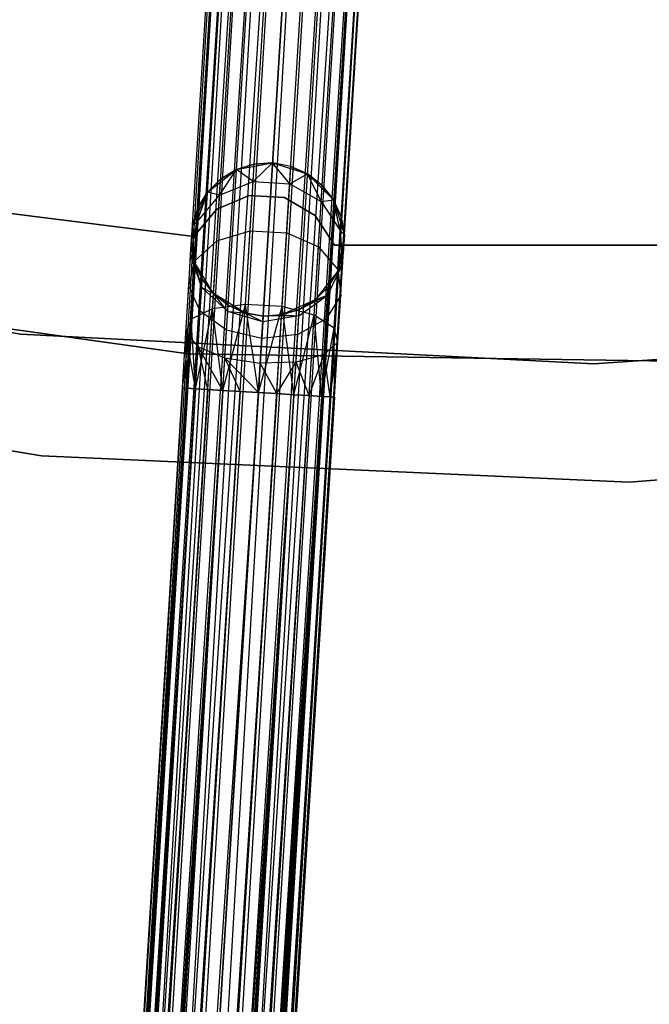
# Model space of a CAD drawing. Extents: x -189 to 189, y -189 to 189.
# Tile 47 of 256: x -7 to 1, y -70 to -58. Entities that reach past the tile are written whole.
import ezdxf

# ---------------------------------------------------------------- set-up
doc = ezdxf.new("R2010")
doc.units = 0
doc.header["$LTSCALE"] = 25.4
doc.layers.get('0').update_dxf_attribs({"linetype": 'CONTINUOUS'})

# ---------------------------------------------------------------- blocks, each defined once
blk = doc.blocks.new('NL2500012474_STL')
at = {"color": 0}
for p, q in [((179.97, -168.109, 177.379), (187.68, -43.105, 177.379)), ((179.97, -168.109, 177.379), (187.68, -43.105, 177.621)), ((179.97, -168.109, 177.379), (187.68, -43.105, 177.379)), ((179.97, -168.109, 177.379), (187.68, -43.105, 177.621)), ((179.97, -168.109, 177.379), (187.737, -43.108, 177.855)), ((179.97, -168.109, 177.379), (187.737, -43.108, 177.855)), ((180.027, -168.112, 177.855), (187.737, -43.108, 177.855)), ((180.027, -168.112, 177.855), (187.737, -43.108, 177.855)), ((180.027, -168.112, 177.855), (187.849, -43.115, 178.068)), ((180.027, -168.112, 177.855), (187.849, -43.115, 178.068)), ((180.027, -168.112, 177.855), (188.009, -43.125, 178.249)), ((180.027, -168.112, 177.855), (188.009, -43.125, 178.249)), ((180.139, -168.119, 176.932), (187.68, -43.105, 177.379)), ((180.139, -168.119, 176.932), (187.68, -43.105, 177.379)), ((180.139, -168.119, 176.932), (187.737, -43.108, 177.145)), ((180.139, -168.119, 176.932), (187.737, -43.108, 177.145)), ((180.139, -168.119, 176.932), (187.849, -43.115, 176.932)), ((180.139, -168.119, 176.932), (187.849, -43.115, 176.932)), ((180.299, -168.129, 178.249), (188.009, -43.125, 178.249)), ((180.299, -168.129, 178.249), (188.009, -43.125, 178.249)), ((180.299, -168.129, 178.249), (188.207, -43.137, 178.385)), ((180.299, -168.129, 178.249), (188.207, -43.137, 178.385)), ((180.497, -168.141, 176.615), (187.849, -43.115, 176.932)), ((180.497, -168.141, 176.615), (187.849, -43.115, 176.932)), ((180.497, -168.141, 176.615), (188.009, -43.125, 176.751)), ((180.497, -168.141, 176.615), (188.009, -43.125, 176.751)), ((180.497, -168.141, 176.615), (188.207, -43.137, 176.615)), ((180.497, -168.141, 176.615), (188.207, -43.137, 176.615)), ((188.207, -43.137, 176.615), (180.961, -168.17, 176.5)), ((188.207, -43.137, 176.615), (180.961, -168.17, 176.5)), ((180.299, -168.129, 178.249), (188.432, -43.151, 178.471)), ((180.299, -168.129, 178.249), (188.432, -43.151, 178.471)), ((180.722, -168.155, 178.471), (188.432, -43.151, 178.471)), ((180.722, -168.155, 178.471), (188.432, -43.151, 178.471)), ((188.432, -43.151, 176.529), (180.961, -168.17, 176.5)), ((188.432, -43.151, 176.529), (180.961, -168.17, 176.5)), ((180.961, -168.17, 178.5), (188.671, -43.166, 178.5)), ((180.961, -168.17, 178.5), (188.671, -43.166, 178.5)), ((188.671, -43.166, 176.5), (180.961, -168.17, 176.5)), ((188.671, -43.166, 176.5), (180.961, -168.17, 176.5)), ((181.199, -168.185, 178.471), (188.909, -43.181, 178.471)), ((181.199, -168.185, 178.471), (188.909, -43.181, 178.471)), ((181.199, -168.185, 178.471), (189.134, -43.194, 178.385)), ((181.199, -168.185, 178.471), (189.134, -43.194, 178.385)), ((181.199, -168.185, 178.471), (189.332, -43.207, 178.249)), ((181.199, -168.185, 178.471), (189.332, -43.207, 178.249)), ((188.671, -43.166, 176.5), (181.424, -168.199, 176.615)), ((188.671, -43.166, 176.5), (181.424, -168.199, 176.615)), ((188.909, -43.181, 176.529), (181.424, -168.199, 176.615)), ((188.909, -43.181, 176.529), (181.424, -168.199, 176.615)), ((181.424, -168.199, 176.615), (189.134, -43.194, 176.615)), ((181.424, -168.199, 176.615), (189.134, -43.194, 176.615)), ((181.622, -168.211, 178.249), (189.332, -43.207, 178.249)), ((181.622, -168.211, 178.249), (189.332, -43.207, 178.249)), ((181.622, -168.211, 178.249), (189.492, -43.217, 178.068)), ((181.622, -168.211, 178.249), (189.492, -43.217, 178.068)), ((189.134, -43.194, 176.615), (181.782, -168.221, 176.932)), ((189.134, -43.194, 176.615), (181.782, -168.221, 176.932)), ((189.332, -43.207, 176.751), (181.782, -168.221, 176.932)), ((189.332, -43.207, 176.751), (181.782, -168.221, 176.932)), ((189.492, -43.217, 176.932), (181.782, -168.221, 176.932)), ((189.492, -43.217, 176.932), (181.782, -168.221, 176.932)), ((181.894, -168.228, 177.855), (189.492, -43.217, 178.068)), ((181.894, -168.228, 177.855), (189.492, -43.217, 178.068)), ((181.894, -168.228, 177.855), (189.604, -43.223, 177.855)), ((181.894, -168.228, 177.855), (189.604, -43.223, 177.855)), ((181.894, -168.228, 177.855), (189.661, -43.227, 177.621)), ((181.894, -168.228, 177.855), (189.661, -43.227, 177.621)), ((189.492, -43.217, 176.932), (181.951, -168.231, 177.379)), ((189.492, -43.217, 176.932), (181.951, -168.231, 177.379)), ((189.604, -43.223, 177.145), (181.951, -168.231, 177.379)), ((189.604, -43.223, 177.145), (181.951, -168.231, 177.379)), ((181.951, -168.231, 177.379), (189.661, -43.227, 177.621)), ((181.951, -168.231, 177.379), (189.661, -43.227, 177.379)), ((181.951, -168.231, 177.379), (189.661, -43.227, 177.621)), ((181.951, -168.231, 177.379), (189.661, -43.227, 177.379)), ((186.825, -59.716, 20), (187.202, -59.421, 20)), ((186.825, -59.716, 20), (187.202, -59.421, 20)), ((186.983, -59.754, 26.552), (187.202, -59.421, 25.5)), ((186.983, -59.754, 26.552), (187.202, -59.421, 25.5)), ((187.202, -59.421, 25.5), (186.996, -59.545, 25.5)), ((186.996, -59.545, 25.5), (187.202, -59.421, 20)), ((186.996, -59.545, 25.5), (187.202, -59.421, 20)), ((187.202, -59.421, 25.5), (186.996, -59.545, 25.5)), ((187.202, -59.421, 20), (187.673, -59.335, 20)), ((187.202, -59.421, 20), (187.673, -59.335, 20)), ((187.433, -59.349, 25.5), (187.202, -59.421, 25.5)), ((187.202, -59.421, 20), (187.433, -59.349, 25.5)), ((187.433, -59.349, 25.5), (187.202, -59.421, 25.5)), ((187.202, -59.421, 20), (187.433, -59.349, 25.5)), ((187.419, -59.575, 26.637), (187.202, -59.421, 25.5)), ((187.419, -59.575, 26.637), (187.202, -59.421, 25.5)), ((187.202, -59.421, 25.5), (187.202, -59.421, 20)), ((187.202, -59.421, 25.5), (187.202, -59.421, 20)), ((187.419, -59.575, 26.637), (187.673, -59.335, 25.5)), ((187.419, -59.575, 26.637), (187.673, -59.335, 25.5)), ((187.419, -59.575, 26.637), (187.433, -59.349, 25.5)), ((187.419, -59.575, 26.637), (187.433, -59.349, 25.5)), ((187.673, -59.335, 25.5), (187.433, -59.349, 25.5)), ((187.433, -59.349, 25.5), (187.673, -59.335, 20)), ((187.673, -59.335, 25.5), (187.433, -59.349, 25.5)), ((187.433, -59.349, 25.5), (187.673, -59.335, 20)), ((187.673, -59.335, 20), (188.13, -59.478, 20)), ((187.896, -59.605, 26.637), (187.673, -59.335, 25.5)), ((187.896, -59.605, 26.637), (187.673, -59.335, 25.5)), ((187.91, -59.379, 25.5), (187.673, -59.335, 25.5)), ((187.673, -59.335, 25.5), (187.673, -59.335, 20)), ((187.673, -59.335, 25.5), (187.673, -59.335, 20)), ((187.91, -59.379, 25.5), (187.673, -59.335, 25.5)), ((187.91, -59.379, 25.5), (187.673, -59.335, 20)), ((187.91, -59.379, 25.5), (187.673, -59.335, 20)), ((187.673, -59.335, 20), (188.13, -59.478, 20)), ((187.896, -59.605, 26.637), (187.91, -59.379, 25.5)), ((187.896, -59.605, 26.637), (187.91, -59.379, 25.5)), ((188.13, -59.478, 25.5), (187.91, -59.379, 25.5)), ((187.91, -59.379, 25.5), (188.13, -59.478, 20)), ((187.91, -59.379, 25.5), (188.13, -59.478, 20)), ((188.13, -59.478, 25.5), (187.91, -59.379, 25.5)), ((186.996, -59.545, 25.5), (186.825, -59.716, 25.5)), ((186.825, -59.716, 20), (186.996, -59.545, 25.5)), ((186.996, -59.545, 25.5), (186.825, -59.716, 25.5)), ((186.825, -59.716, 20), (186.996, -59.545, 25.5)), ((186.983, -59.754, 26.552), (186.996, -59.545, 25.5)), ((186.983, -59.754, 26.552), (186.996, -59.545, 25.5)), ((186.983, -59.754, 26.552), (187.419, -59.575, 26.637)), ((186.983, -59.754, 26.552), (187.419, -59.575, 26.637)), ((187.379, -60.218, 27.601), (187.419, -59.575, 26.637)), ((187.379, -60.218, 27.601), (187.419, -59.575, 26.637)), ((187.419, -59.575, 26.637), (187.896, -59.605, 26.637)), ((187.419, -59.575, 26.637), (187.896, -59.605, 26.637)), ((187.896, -59.605, 26.637), (188.13, -59.478, 25.5)), ((187.896, -59.605, 26.637), (188.13, -59.478, 25.5)), ((188.13, -59.478, 20), (188.468, -59.817, 20)), ((188.307, -59.836, 26.552), (188.13, -59.478, 25.5)), ((188.307, -59.836, 26.552), (188.13, -59.478, 25.5)), ((188.32, -59.627, 25.5), (188.13, -59.478, 25.5)), ((188.13, -59.478, 20), (188.32, -59.627, 25.5)), ((188.13, -59.478, 20), (188.468, -59.817, 20)), ((188.13, -59.478, 25.5), (188.13, -59.478, 20)), ((188.13, -59.478, 25.5), (188.13, -59.478, 20)), ((188.32, -59.627, 25.5), (188.13, -59.478, 25.5)), ((188.13, -59.478, 20), (188.32, -59.627, 25.5)), ((186.648, -60.292, 22), (181.079, -59.599, 22)), ((181.079, -59.599, 20), (186.648, -60.292, 20)), ((181.079, -59.599, 20), (186.648, -60.292, 20)), ((186.648, -60.292, 22), (181.079, -59.599, 22)), ((186.628, -60.152, 20), (186.825, -59.716, 20)), ((186.628, -60.152, 20), (186.825, -59.716, 20)), ((186.689, -60.101, 26.401), (186.825, -59.716, 25.5)), ((186.689, -60.101, 26.401), (186.825, -59.716, 25.5)), ((186.825, -59.716, 25.5), (186.7, -59.922, 25.5)), ((186.7, -59.922, 25.5), (186.825, -59.716, 20)), ((186.7, -59.922, 25.5), (186.825, -59.716, 20)), ((186.825, -59.716, 25.5), (186.7, -59.922, 25.5)), ((186.983, -59.754, 26.552), (186.825, -59.716, 25.5)), ((186.983, -59.754, 26.552), (186.825, -59.716, 25.5)), ((186.825, -59.716, 25.5), (186.825, -59.716, 20)), ((186.825, -59.716, 25.5), (186.825, -59.716, 20)), ((187.857, -60.247, 27.601), (187.896, -59.605, 26.637)), ((187.857, -60.247, 27.601), (187.896, -59.605, 26.637)), ((187.896, -59.605, 26.637), (188.307, -59.836, 26.552)), ((187.896, -59.605, 26.637), (188.307, -59.836, 26.552)), ((188.307, -59.836, 26.552), (188.32, -59.627, 25.5)), ((188.307, -59.836, 26.552), (188.32, -59.627, 25.5)), ((188.468, -59.817, 25.5), (188.32, -59.627, 25.5)), ((188.32, -59.627, 25.5), (188.468, -59.817, 20)), ((188.32, -59.627, 25.5), (188.468, -59.817, 20)), ((188.468, -59.817, 25.5), (188.32, -59.627, 25.5)), ((186.689, -60.101, 26.401), (186.983, -59.754, 26.552)), ((186.689, -60.101, 26.401), (186.983, -59.754, 26.552)), ((187.37, -59.758, 22), (186.945, -59.939, 22)), ((186.945, -59.939, 20), (187.37, -59.758, 20)), ((186.945, -59.939, 20), (187.37, -59.758, 20)), ((187.37, -59.758, 22), (186.945, -59.939, 22)), ((186.946, -60.349, 27.443), (186.983, -59.754, 26.552)), ((186.946, -60.349, 27.443), (186.983, -59.754, 26.552)), ((187.83, -59.787, 22), (187.37, -59.758, 22)), ((187.37, -59.758, 22), (187.37, -59.758, 20)), ((187.37, -59.758, 20), (187.83, -59.787, 20)), ((187.37, -59.758, 22), (187.37, -59.758, 20)), ((187.37, -59.758, 20), (187.83, -59.787, 20)), ((187.83, -59.787, 22), (187.37, -59.758, 22)), ((188.229, -60.019, 22), (187.83, -59.787, 22)), ((187.83, -59.787, 22), (187.83, -59.787, 20)), ((187.83, -59.787, 20), (188.229, -60.019, 20)), ((187.83, -59.787, 22), (187.83, -59.787, 20)), ((187.83, -59.787, 20), (188.229, -60.019, 20)), ((188.229, -60.019, 22), (187.83, -59.787, 22)), ((188.27, -60.43, 27.443), (188.307, -59.836, 26.552)), ((188.27, -60.43, 27.443), (188.307, -59.836, 26.552)), ((188.307, -59.836, 26.552), (188.468, -59.817, 25.5)), ((188.307, -59.836, 26.552), (188.468, -59.817, 25.5)), ((188.307, -59.836, 26.552), (188.556, -60.216, 26.401)), ((188.307, -59.836, 26.552), (188.556, -60.216, 26.401)), ((188.468, -59.817, 20), (188.61, -60.274, 20)), ((188.556, -60.216, 26.401), (188.468, -59.817, 25.5)), ((188.556, -60.216, 26.401), (188.468, -59.817, 25.5)), ((188.567, -60.037, 25.5), (188.468, -59.817, 25.5)), ((188.468, -59.817, 20), (188.567, -60.037, 25.5)), ((188.468, -59.817, 20), (188.61, -60.274, 20)), ((188.468, -59.817, 25.5), (188.468, -59.817, 20)), ((188.468, -59.817, 25.5), (188.468, -59.817, 20)), ((188.567, -60.037, 25.5), (188.468, -59.817, 25.5)), ((188.468, -59.817, 20), (188.567, -60.037, 25.5)), ((186.7, -59.922, 25.5), (186.628, -60.152, 25.5)), ((186.628, -60.152, 20), (186.7, -59.922, 25.5)), ((186.7, -59.922, 25.5), (186.628, -60.152, 25.5)), ((186.628, -60.152, 20), (186.7, -59.922, 25.5)), ((186.945, -59.939, 22), (186.648, -60.292, 22)), ((186.648, -60.292, 20), (186.945, -59.939, 20)), ((186.648, -60.292, 20), (186.945, -59.939, 20)), ((186.945, -59.939, 22), (186.648, -60.292, 22)), ((186.689, -60.101, 26.401), (186.7, -59.922, 25.5)), ((186.689, -60.101, 26.401), (186.7, -59.922, 25.5)), ((186.945, -59.939, 22), (186.945, -59.939, 20)), ((186.945, -59.939, 22), (186.945, -59.939, 20)), ((186.605, -60.535, 26.219), (186.689, -60.101, 26.401)), ((186.605, -60.535, 26.219), (186.689, -60.101, 26.401)), ((186.689, -60.101, 26.401), (186.628, -60.152, 25.5)), ((186.689, -60.101, 26.401), (186.628, -60.152, 25.5)), ((186.658, -60.61, 27.165), (186.689, -60.101, 26.401)), ((186.658, -60.61, 27.165), (186.689, -60.101, 26.401)), ((188.481, -60.406, 22), (188.229, -60.019, 22)), ((188.229, -60.019, 22), (188.229, -60.019, 20)), ((188.229, -60.019, 20), (188.481, -60.406, 20)), ((188.229, -60.019, 22), (188.229, -60.019, 20)), ((188.229, -60.019, 20), (188.481, -60.406, 20)), ((188.481, -60.406, 22), (188.229, -60.019, 22)), ((188.556, -60.216, 26.401), (188.567, -60.037, 25.5)), ((188.556, -60.216, 26.401), (188.567, -60.037, 25.5)), ((188.61, -60.274, 25.5), (188.567, -60.037, 25.5)), ((188.567, -60.037, 25.5), (188.61, -60.274, 20)), ((188.567, -60.037, 25.5), (188.61, -60.274, 20)), ((188.61, -60.274, 25.5), (188.567, -60.037, 25.5)), ((186.605, -60.535, 26.219), (186.628, -60.152, 25.5)), ((186.605, -60.535, 26.219), (186.628, -60.152, 25.5)), ((186.613, -60.392, 25.5), (186.628, -60.152, 20)), ((186.613, -60.392, 25.5), (186.628, -60.152, 20)), ((186.657, -60.63, 20), (186.628, -60.152, 20)), ((186.628, -60.152, 25.5), (186.628, -60.152, 20)), ((186.657, -60.63, 20), (186.628, -60.152, 20)), ((186.628, -60.152, 25.5), (186.628, -60.152, 20)), ((186.946, -60.349, 27.443), (187.379, -60.218, 27.601)), ((186.946, -60.349, 27.443), (187.379, -60.218, 27.601)), ((187.32, -61.18, 28.245), (187.379, -60.218, 27.601)), ((187.32, -61.18, 28.245), (187.379, -60.218, 27.601)), ((187.379, -60.218, 27.601), (187.857, -60.247, 27.601)), ((187.379, -60.218, 27.601), (187.857, -60.247, 27.601)), ((188.524, -60.725, 27.165), (188.556, -60.216, 26.401)), ((188.524, -60.725, 27.165), (188.556, -60.216, 26.401)), ((188.556, -60.216, 26.401), (188.61, -60.274, 25.5)), ((188.556, -60.216, 26.401), (188.61, -60.274, 25.5)), ((188.556, -60.216, 26.401), (188.586, -60.657, 26.219)), ((188.556, -60.216, 26.401), (188.586, -60.657, 26.219)), ((184.39, -61.568, 20), (177.02, -60.284, 20)), ((177.02, -60.284, 19), (184.39, -61.568, 19)), ((184.39, -61.568, 20), (177.02, -60.284, 20)), ((177.02, -60.284, 19), (184.39, -61.568, 19)), ((186.648, -60.292, 22), (186.648, -60.292, 20)), ((186.648, -60.292, 22), (186.648, -60.292, 20)), ((186.658, -60.61, 27.165), (186.946, -60.349, 27.443)), ((186.658, -60.61, 27.165), (186.946, -60.349, 27.443)), ((186.891, -61.239, 28.039), (186.946, -60.349, 27.443)), ((186.891, -61.239, 28.039), (186.946, -60.349, 27.443)), ((187.797, -61.209, 28.245), (187.857, -60.247, 27.601)), ((187.797, -61.209, 28.245), (187.857, -60.247, 27.601)), ((187.857, -60.247, 27.601), (188.27, -60.43, 27.443)), ((187.857, -60.247, 27.601), (188.27, -60.43, 27.443)), ((188.61, -60.274, 20), (188.523, -60.745, 20)), ((188.61, -60.274, 20), (188.523, -60.745, 20)), ((188.586, -60.657, 26.219), (188.61, -60.274, 25.5)), ((188.586, -60.657, 26.219), (188.61, -60.274, 25.5)), ((188.61, -60.274, 20), (188.595, -60.515, 25.5)), ((188.61, -60.274, 20), (188.595, -60.515, 25.5)), ((188.61, -60.274, 25.5), (188.61, -60.274, 20)), ((188.61, -60.274, 25.5), (188.61, -60.274, 20)), ((186.605, -60.535, 26.219), (186.613, -60.392, 25.5)), ((186.605, -60.535, 26.219), (186.613, -60.392, 25.5)), ((186.613, -60.392, 25.5), (186.657, -60.63, 25.5)), ((186.657, -60.63, 20), (186.613, -60.392, 25.5)), ((186.613, -60.392, 25.5), (186.657, -60.63, 25.5)), ((186.657, -60.63, 20), (186.613, -60.392, 25.5)), ((188.215, -61.32, 28.039), (188.27, -60.43, 27.443)), ((188.215, -61.32, 28.039), (188.27, -60.43, 27.443)), ((188.27, -60.43, 27.443), (188.524, -60.725, 27.165)), ((188.27, -60.43, 27.443), (188.524, -60.725, 27.165)), ((194.091, -60.409, 22), (188.481, -60.406, 22)), ((188.481, -60.406, 22), (188.481, -60.406, 20)), ((188.481, -60.406, 20), (194.091, -60.409, 20)), ((188.481, -60.406, 22), (188.481, -60.406, 20)), ((188.481, -60.406, 20), (194.091, -60.409, 20)), ((194.091, -60.409, 22), (188.481, -60.406, 22)), ((186.58, -60.942, 26.829), (186.605, -60.535, 26.219)), ((186.58, -60.942, 26.829), (186.605, -60.535, 26.219)), ((186.58, -60.942, 26.829), (186.658, -60.61, 27.165)), ((186.58, -60.942, 26.829), (186.658, -60.61, 27.165)), ((186.749, -60.958, 26.048), (186.605, -60.535, 26.219)), ((186.605, -60.535, 26.219), (186.657, -60.63, 25.5)), ((186.605, -60.535, 26.219), (186.657, -60.63, 25.5)), ((186.749, -60.958, 26.048), (186.605, -60.535, 26.219)), ((186.611, -61.373, 27.675), (186.658, -60.61, 27.165)), ((186.611, -61.373, 27.675), (186.658, -60.61, 27.165)), ((188.523, -60.745, 25.5), (188.595, -60.515, 25.5)), ((188.595, -60.515, 25.5), (188.523, -60.745, 20)), ((188.595, -60.515, 25.5), (188.523, -60.745, 20)), ((188.523, -60.745, 25.5), (188.595, -60.515, 25.5)), ((188.586, -60.657, 26.219), (188.595, -60.515, 25.5)), ((188.586, -60.657, 26.219), (188.595, -60.515, 25.5)), ((186.904, -61.039, 20), (186.657, -60.63, 20)), ((186.749, -60.958, 26.048), (186.657, -60.63, 25.5)), ((186.657, -60.63, 25.5), (186.755, -60.85, 25.5)), ((186.749, -60.958, 26.048), (186.657, -60.63, 25.5)), ((186.755, -60.85, 25.5), (186.657, -60.63, 20)), ((186.904, -61.039, 20), (186.657, -60.63, 20)), ((186.755, -60.85, 25.5), (186.657, -60.63, 20)), ((186.657, -60.63, 25.5), (186.755, -60.85, 25.5)), ((186.657, -60.63, 25.5), (186.657, -60.63, 20)), ((186.657, -60.63, 25.5), (186.657, -60.63, 20)), ((188.586, -60.657, 26.219), (188.391, -61.06, 26.048)), ((188.586, -60.657, 26.219), (188.391, -61.06, 26.048)), ((188.398, -60.951, 25.5), (188.586, -60.657, 26.219)), ((188.398, -60.951, 25.5), (188.586, -60.657, 26.219)), ((188.477, -61.488, 27.675), (188.524, -60.725, 27.165)), ((188.477, -61.488, 27.675), (188.524, -60.725, 27.165)), ((188.523, -60.745, 25.5), (188.586, -60.657, 26.219)), ((188.523, -60.745, 25.5), (188.586, -60.657, 26.219)), ((188.524, -60.725, 27.165), (188.561, -61.064, 26.829)), ((188.524, -60.725, 27.165), (188.561, -61.064, 26.829)), ((188.561, -61.064, 26.829), (188.586, -60.657, 26.219)), ((188.561, -61.064, 26.829), (188.586, -60.657, 26.219)), ((186.572, -61.824, 26.5), (179.011, -60.773, 26.5)), ((179.011, -60.773, 17), (186.572, -61.824, 17)), ((179.011, -60.773, 17), (186.572, -61.824, 17)), ((186.572, -61.824, 26.5), (179.011, -60.773, 26.5)), ((186.749, -60.958, 26.048), (186.755, -60.85, 25.5)), ((186.749, -60.958, 26.048), (186.755, -60.85, 25.5)), ((186.755, -60.85, 25.5), (186.904, -61.039, 25.5)), ((186.904, -61.039, 20), (186.755, -60.85, 25.5)), ((186.755, -60.85, 25.5), (186.904, -61.039, 25.5)), ((186.904, -61.039, 20), (186.755, -60.85, 25.5)), ((188.523, -60.745, 20), (188.228, -61.121, 20)), ((188.523, -60.745, 20), (188.228, -61.121, 20)), ((188.398, -60.951, 25.5), (188.523, -60.745, 25.5)), ((188.523, -60.745, 20), (188.398, -60.951, 25.5)), ((188.398, -60.951, 25.5), (188.523, -60.745, 25.5)), ((188.523, -60.745, 20), (188.398, -60.951, 25.5)), ((188.523, -60.745, 25.5), (188.523, -60.745, 20)), ((188.523, -60.745, 25.5), (188.523, -60.745, 20)), ((186.542, -61.55, 27.236), (186.58, -60.942, 26.829)), ((186.542, -61.55, 27.236), (186.58, -60.942, 26.829)), ((186.73, -61.268, 26.513), (186.58, -60.942, 26.829)), ((186.73, -61.268, 26.513), (186.58, -60.942, 26.829)), ((186.73, -61.268, 26.513), (186.749, -60.958, 26.048)), ((186.73, -61.268, 26.513), (186.749, -60.958, 26.048)), ((187.088, -61.273, 25.927), (186.749, -60.958, 26.048)), ((186.749, -60.958, 26.048), (186.904, -61.039, 25.5)), ((186.749, -60.958, 26.048), (186.904, -61.039, 25.5)), ((187.088, -61.273, 25.927), (186.749, -60.958, 26.048)), ((188.228, -61.121, 25.5), (188.398, -60.951, 25.5)), ((188.398, -60.951, 25.5), (188.228, -61.121, 20)), ((188.398, -60.951, 25.5), (188.228, -61.121, 20)), ((188.228, -61.121, 25.5), (188.398, -60.951, 25.5)), ((188.391, -61.06, 26.048), (188.398, -60.951, 25.5)), ((188.391, -61.06, 26.048), (188.398, -60.951, 25.5)), ((187.313, -61.288, 20), (186.904, -61.039, 20)), ((187.088, -61.273, 25.927), (186.904, -61.039, 25.5)), ((186.904, -61.039, 25.5), (187.093, -61.188, 25.5)), ((187.088, -61.273, 25.927), (186.904, -61.039, 25.5)), ((187.093, -61.188, 25.5), (186.904, -61.039, 20)), ((187.313, -61.288, 20), (186.904, -61.039, 20)), ((187.093, -61.188, 25.5), (186.904, -61.039, 20)), ((186.904, -61.039, 25.5), (187.093, -61.188, 25.5)), ((186.904, -61.039, 25.5), (186.904, -61.039, 20)), ((186.904, -61.039, 25.5), (186.904, -61.039, 20)), ((188.228, -61.121, 20), (187.791, -61.317, 20)), ((188.228, -61.121, 20), (187.791, -61.317, 20)), ((188.016, -61.33, 25.927), (188.391, -61.06, 26.048)), ((188.016, -61.33, 25.927), (188.391, -61.06, 26.048)), ((188.021, -61.246, 25.5), (188.391, -61.06, 26.048)), ((188.021, -61.246, 25.5), (188.391, -61.06, 26.048)), ((188.021, -61.246, 25.5), (188.228, -61.121, 25.5)), ((188.228, -61.121, 20), (188.021, -61.246, 25.5)), ((188.021, -61.246, 25.5), (188.228, -61.121, 25.5)), ((188.228, -61.121, 20), (188.021, -61.246, 25.5)), ((188.228, -61.121, 25.5), (188.391, -61.06, 26.048)), ((188.228, -61.121, 25.5), (188.391, -61.06, 26.048)), ((188.228, -61.121, 25.5), (188.228, -61.121, 20)), ((188.228, -61.121, 25.5), (188.228, -61.121, 20)), ((188.372, -61.369, 26.513), (188.391, -61.06, 26.048)), ((188.372, -61.369, 26.513), (188.391, -61.06, 26.048)), ((188.561, -61.064, 26.829), (188.372, -61.369, 26.513)), ((188.561, -61.064, 26.829), (188.372, -61.369, 26.513)), ((188.524, -61.673, 27.236), (188.561, -61.064, 26.829)), ((188.524, -61.673, 27.236), (188.561, -61.064, 26.829)), ((186.891, -61.239, 28.039), (186.611, -61.373, 27.675)), ((186.891, -61.239, 28.039), (186.611, -61.373, 27.675)), ((186.667, -62.279, 28.068), (186.891, -61.239, 28.039)), ((186.667, -62.279, 28.068), (186.891, -61.239, 28.039)), ((186.827, -62.289, 28.249), (186.891, -61.239, 28.039)), ((186.827, -62.289, 28.249), (186.891, -61.239, 28.039)), ((187.32, -61.18, 28.245), (186.891, -61.239, 28.039)), ((187.32, -61.18, 28.245), (186.891, -61.239, 28.039)), ((187.025, -62.301, 28.385), (186.891, -61.239, 28.039)), ((187.025, -62.301, 28.385), (186.891, -61.239, 28.039)), ((187.025, -62.301, 28.385), (187.32, -61.18, 28.245)), ((187.025, -62.301, 28.385), (187.32, -61.18, 28.245)), ((187.088, -61.273, 25.927), (187.093, -61.188, 25.5)), ((187.088, -61.273, 25.927), (187.093, -61.188, 25.5)), ((187.093, -61.188, 25.5), (187.313, -61.288, 25.5)), ((187.313, -61.288, 20), (187.093, -61.188, 25.5)), ((187.093, -61.188, 25.5), (187.313, -61.288, 25.5)), ((187.313, -61.288, 20), (187.093, -61.188, 25.5)), ((187.25, -62.315, 28.471), (187.32, -61.18, 28.245)), ((187.25, -62.315, 28.471), (187.32, -61.18, 28.245)), ((187.489, -62.329, 28.5), (187.32, -61.18, 28.245)), ((187.489, -62.329, 28.5), (187.32, -61.18, 28.245)), ((187.797, -61.209, 28.245), (187.32, -61.18, 28.245)), ((187.797, -61.209, 28.245), (187.32, -61.18, 28.245)), ((187.489, -62.329, 28.5), (187.797, -61.209, 28.245)), ((187.489, -62.329, 28.5), (187.797, -61.209, 28.245)), ((187.727, -62.344, 28.471), (187.797, -61.209, 28.245)), ((187.727, -62.344, 28.471), (187.797, -61.209, 28.245)), ((187.791, -61.317, 25.5), (188.021, -61.246, 25.5)), ((188.021, -61.246, 25.5), (187.791, -61.317, 20)), ((188.021, -61.246, 25.5), (187.791, -61.317, 20)), ((187.791, -61.317, 25.5), (188.021, -61.246, 25.5)), ((187.952, -62.358, 28.385), (187.797, -61.209, 28.245)), ((187.952, -62.358, 28.385), (187.797, -61.209, 28.245)), ((188.215, -61.32, 28.039), (187.797, -61.209, 28.245)), ((188.215, -61.32, 28.039), (187.797, -61.209, 28.245)), ((188.021, -61.246, 25.5), (188.016, -61.33, 25.927)), ((188.021, -61.246, 25.5), (188.016, -61.33, 25.927)), ((186.498, -62.268, 27.621), (186.611, -61.373, 27.675)), ((186.498, -62.268, 27.621), (186.611, -61.373, 27.675)), ((186.611, -61.373, 27.675), (186.542, -61.55, 27.236)), ((186.611, -61.373, 27.675), (186.542, -61.55, 27.236)), ((186.555, -62.272, 27.855), (186.611, -61.373, 27.675)), ((186.555, -62.272, 27.855), (186.611, -61.373, 27.675)), ((186.667, -62.279, 28.068), (186.611, -61.373, 27.675)), ((186.667, -62.279, 28.068), (186.611, -61.373, 27.675)), ((186.701, -61.732, 26.823), (186.73, -61.268, 26.513)), ((186.701, -61.732, 26.823), (186.73, -61.268, 26.513)), ((187.073, -61.514, 26.288), (186.73, -61.268, 26.513)), ((187.073, -61.514, 26.288), (186.73, -61.268, 26.513)), ((187.073, -61.514, 26.288), (187.088, -61.273, 25.927)), ((187.073, -61.514, 26.288), (187.088, -61.273, 25.927)), ((187.545, -61.407, 25.883), (187.088, -61.273, 25.927)), ((187.088, -61.273, 25.927), (187.313, -61.288, 25.5)), ((187.088, -61.273, 25.927), (187.313, -61.288, 25.5)), ((187.545, -61.407, 25.883), (187.088, -61.273, 25.927)), ((187.55, -61.331, 20), (187.313, -61.288, 20)), ((187.545, -61.407, 25.883), (187.313, -61.288, 25.5)), ((187.313, -61.288, 25.5), (187.55, -61.331, 25.5)), ((187.545, -61.407, 25.883), (187.313, -61.288, 25.5)), ((187.313, -61.288, 25.5), (187.55, -61.331, 25.5)), ((187.313, -61.288, 25.5), (187.313, -61.288, 20)), ((187.55, -61.331, 20), (187.313, -61.288, 20)), ((187.313, -61.288, 25.5), (187.313, -61.288, 20)), ((188.016, -61.33, 25.927), (187.545, -61.407, 25.883)), ((188.016, -61.33, 25.927), (187.545, -61.407, 25.883)), ((187.55, -61.331, 25.5), (187.545, -61.407, 25.883)), ((187.55, -61.331, 25.5), (187.545, -61.407, 25.883)), ((187.791, -61.317, 20), (187.55, -61.331, 20)), ((187.55, -61.331, 25.5), (187.791, -61.317, 25.5)), ((187.55, -61.331, 25.5), (187.791, -61.317, 25.5)), ((187.791, -61.317, 20), (187.55, -61.331, 20)), ((188.016, -61.33, 25.927), (187.55, -61.331, 25.5)), ((188.016, -61.33, 25.927), (187.55, -61.331, 25.5)), ((187.55, -61.331, 25.5), (187.55, -61.331, 20)), ((187.55, -61.331, 25.5), (187.55, -61.331, 20)), ((187.791, -61.317, 25.5), (188.016, -61.33, 25.927)), ((187.791, -61.317, 25.5), (188.016, -61.33, 25.927)), ((187.791, -61.317, 25.5), (187.791, -61.317, 20)), ((187.791, -61.317, 25.5), (187.791, -61.317, 20)), ((187.952, -62.358, 28.385), (188.215, -61.32, 28.039)), ((187.952, -62.358, 28.385), (188.215, -61.32, 28.039)), ((188.001, -61.571, 26.288), (188.016, -61.33, 25.927)), ((188.001, -61.571, 26.288), (188.016, -61.33, 25.927)), ((188.372, -61.369, 26.513), (188.001, -61.571, 26.288)), ((188.372, -61.369, 26.513), (188.001, -61.571, 26.288)), ((188.15, -62.37, 28.249), (188.215, -61.32, 28.039)), ((188.15, -62.37, 28.249), (188.215, -61.32, 28.039)), ((188.31, -62.38, 28.068), (188.215, -61.32, 28.039)), ((188.31, -62.38, 28.068), (188.215, -61.32, 28.039)), ((188.477, -61.488, 27.675), (188.215, -61.32, 28.039)), ((188.477, -61.488, 27.675), (188.215, -61.32, 28.039)), ((188.344, -61.833, 26.823), (188.372, -61.369, 26.513)), ((188.344, -61.833, 26.823), (188.372, -61.369, 26.513)), ((187.051, -61.875, 26.53), (187.073, -61.514, 26.288)), ((187.051, -61.875, 26.53), (187.073, -61.514, 26.288)), ((187.532, -61.624, 26.207), (187.073, -61.514, 26.288)), ((187.532, -61.624, 26.207), (187.073, -61.514, 26.288)), ((187.545, -61.407, 25.883), (187.532, -61.624, 26.207)), ((187.545, -61.407, 25.883), (187.532, -61.624, 26.207)), ((188.31, -62.38, 28.068), (188.477, -61.488, 27.675)), ((188.31, -62.38, 28.068), (188.477, -61.488, 27.675)), ((188.422, -62.387, 27.855), (188.477, -61.488, 27.675)), ((188.422, -62.387, 27.855), (188.477, -61.488, 27.675)), ((188.479, -62.391, 27.621), (188.477, -61.488, 27.675)), ((188.479, -62.391, 27.621), (188.477, -61.488, 27.675)), ((188.524, -61.673, 27.236), (188.477, -61.488, 27.675)), ((188.524, -61.673, 27.236), (188.477, -61.488, 27.675)), ((199.324, -61.436, 20), (191.861, -61.954, 20)), ((191.861, -61.954, 19), (199.324, -61.436, 19)), ((199.324, -61.436, 20), (191.861, -61.954, 20)), ((191.861, -61.954, 19), (199.324, -61.436, 19)), ((191.861, -61.954, 20), (184.39, -61.568, 20)), ((184.39, -61.568, 20), (184.39, -61.568, 19)), ((184.39, -61.568, 19), (191.861, -61.954, 19)), ((184.39, -61.568, 20), (184.39, -61.568, 19)), ((191.861, -61.954, 20), (184.39, -61.568, 20)), ((184.39, -61.568, 19), (191.861, -61.954, 19)), ((186.498, -62.268, 27.621), (186.542, -61.55, 27.236)), ((186.498, -62.268, 27.379), (186.542, -61.55, 27.236)), ((186.498, -62.268, 27.379), (186.542, -61.55, 27.236)), ((186.498, -62.268, 27.621), (186.542, -61.55, 27.236)), ((186.667, -62.279, 26.932), (186.542, -61.55, 27.236)), ((186.542, -61.55, 27.236), (186.701, -61.732, 26.823)), ((186.667, -62.279, 26.932), (186.542, -61.55, 27.236)), ((186.555, -62.272, 27.145), (186.542, -61.55, 27.236)), ((186.555, -62.272, 27.145), (186.542, -61.55, 27.236)), ((186.542, -61.55, 27.236), (186.701, -61.732, 26.823)), ((187.532, -61.624, 26.207), (187.512, -61.947, 26.424)), ((187.532, -61.624, 26.207), (187.512, -61.947, 26.424)), ((188.001, -61.571, 26.288), (187.532, -61.624, 26.207)), ((188.001, -61.571, 26.288), (187.532, -61.624, 26.207)), ((187.979, -61.932, 26.53), (188.001, -61.571, 26.288)), ((187.979, -61.932, 26.53), (188.001, -61.571, 26.288)), ((186.667, -62.279, 26.932), (186.701, -61.732, 26.823)), ((186.667, -62.279, 26.932), (186.701, -61.732, 26.823)), ((187.025, -62.301, 26.615), (186.701, -61.732, 26.823)), ((186.701, -61.732, 26.823), (187.051, -61.875, 26.53)), ((186.827, -62.289, 26.751), (186.701, -61.732, 26.823)), ((187.025, -62.301, 26.615), (186.701, -61.732, 26.823)), ((186.827, -62.289, 26.751), (186.701, -61.732, 26.823)), ((186.701, -61.732, 26.823), (187.051, -61.875, 26.53)), ((188.344, -61.833, 26.823), (188.524, -61.673, 27.236)), ((188.344, -61.833, 26.823), (188.524, -61.673, 27.236)), ((188.422, -62.387, 27.145), (188.524, -61.673, 27.236)), ((188.422, -62.387, 27.145), (188.524, -61.673, 27.236)), ((188.479, -62.391, 27.379), (188.524, -61.673, 27.236)), ((188.479, -62.391, 27.621), (188.524, -61.673, 27.236)), ((188.479, -62.391, 27.621), (188.524, -61.673, 27.236)), ((188.479, -62.391, 27.379), (188.524, -61.673, 27.236)), ((177.096, -61.893, 26.5), (184.659, -63.156, 26.5)), ((184.659, -63.156, 17), (177.096, -61.893, 17)), ((177.096, -61.893, 26.5), (184.659, -63.156, 26.5)), ((184.659, -63.156, 17), (177.096, -61.893, 17)), ((194.204, -61.939, 26.5), (186.572, -61.824, 26.5)), ((186.572, -61.824, 17), (194.204, -61.939, 17)), ((186.572, -61.824, 17), (194.204, -61.939, 17)), ((186.572, -61.824, 17), (186.572, -61.824, 26.5)), ((194.204, -61.939, 26.5), (186.572, -61.824, 26.5)), ((186.572, -61.824, 17), (186.572, -61.824, 26.5)), ((187.025, -62.301, 26.615), (187.051, -61.875, 26.53)), ((187.025, -62.301, 26.615), (187.051, -61.875, 26.53)), ((187.051, -61.875, 26.53), (187.512, -61.947, 26.424)), ((187.489, -62.329, 26.5), (187.051, -61.875, 26.53)), ((187.25, -62.315, 26.529), (187.051, -61.875, 26.53)), ((187.489, -62.329, 26.5), (187.051, -61.875, 26.53)), ((187.25, -62.315, 26.529), (187.051, -61.875, 26.53)), ((187.051, -61.875, 26.53), (187.512, -61.947, 26.424)), ((188.344, -61.833, 26.823), (187.979, -61.932, 26.53)), ((188.344, -61.833, 26.823), (187.979, -61.932, 26.53)), ((188.15, -62.37, 26.751), (188.344, -61.833, 26.823)), ((188.15, -62.37, 26.751), (188.344, -61.833, 26.823)), ((188.31, -62.38, 26.932), (188.344, -61.833, 26.823)), ((188.31, -62.38, 26.932), (188.344, -61.833, 26.823)), ((188.422, -62.387, 27.145), (188.344, -61.833, 26.823)), ((188.422, -62.387, 27.145), (188.344, -61.833, 26.823)), ((187.512, -61.947, 26.424), (187.489, -62.329, 26.5)), ((187.512, -61.947, 26.424), (187.489, -62.329, 26.5)), ((187.979, -61.932, 26.53), (187.512, -61.947, 26.424)), ((187.979, -61.932, 26.53), (187.512, -61.947, 26.424)), ((187.727, -62.344, 26.529), (187.512, -61.947, 26.424)), ((187.727, -62.344, 26.529), (187.512, -61.947, 26.424)), ((187.727, -62.344, 26.529), (187.979, -61.932, 26.53)), ((187.727, -62.344, 26.529), (187.979, -61.932, 26.53)), ((187.952, -62.358, 26.615), (187.979, -61.932, 26.53)), ((187.952, -62.358, 26.615), (187.979, -61.932, 26.53)), ((188.15, -62.37, 26.751), (187.979, -61.932, 26.53)), ((188.15, -62.37, 26.751), (187.979, -61.932, 26.53)), ((191.861, -61.954, 20), (191.861, -61.954, 19)), ((191.861, -61.954, 20), (191.861, -61.954, 19)), ((186.498, -62.268, 27.621), (180.443, -160.431, 27.621)), ((186.498, -62.268, 27.621), (180.443, -160.431, 27.621)), ((186.555, -62.272, 27.855), (180.443, -160.431, 27.621)), ((186.555, -62.272, 27.855), (180.443, -160.431, 27.621)), ((186.667, -62.279, 28.068), (180.443, -160.431, 27.621)), ((186.667, -62.279, 28.068), (180.443, -160.431, 27.621)), ((186.498, -62.268, 27.621), (180.501, -160.435, 27.145)), ((186.498, -62.268, 27.621), (180.501, -160.435, 27.145)), ((186.498, -62.268, 27.379), (180.501, -160.435, 27.145)), ((186.498, -62.268, 27.379), (180.501, -160.435, 27.145)), ((186.555, -62.272, 27.145), (180.501, -160.435, 27.145)), ((186.555, -62.272, 27.145), (180.501, -160.435, 27.145)), ((186.667, -62.279, 26.932), (180.501, -160.435, 27.145)), ((186.667, -62.279, 26.932), (180.501, -160.435, 27.145)), ((186.667, -62.279, 28.068), (180.613, -160.442, 28.068)), ((186.667, -62.279, 28.068), (180.613, -160.442, 28.068)), ((186.667, -62.279, 26.932), (180.772, -160.452, 26.751)), ((186.667, -62.279, 26.932), (180.772, -160.452, 26.751)), ((186.555, -62.272, 27.855), (186.498, -62.268, 27.621)), ((186.498, -62.268, 27.379), (186.555, -62.272, 27.145)), ((186.498, -62.268, 27.379), (186.555, -62.272, 27.145)), ((186.555, -62.272, 27.855), (186.498, -62.268, 27.621)), ((186.667, -62.279, 28.068), (186.555, -62.272, 27.855)), ((186.555, -62.272, 27.145), (186.667, -62.279, 26.932)), ((186.555, -62.272, 27.145), (186.667, -62.279, 26.932)), ((186.667, -62.279, 28.068), (186.555, -62.272, 27.855)), ((186.827, -62.289, 28.249), (186.667, -62.279, 28.068)), ((186.667, -62.279, 26.932), (186.827, -62.289, 26.751)), ((186.667, -62.279, 26.932), (186.827, -62.289, 26.751)), ((186.827, -62.289, 28.249), (186.667, -62.279, 28.068)), ((186.827, -62.289, 28.249), (180.613, -160.442, 28.068)), ((186.827, -62.289, 28.249), (180.613, -160.442, 28.068)), ((187.025, -62.301, 28.385), (180.613, -160.442, 28.068)), ((187.025, -62.301, 28.385), (180.613, -160.442, 28.068)), ((186.827, -62.289, 26.751), (180.772, -160.452, 26.751)), ((186.827, -62.289, 26.751), (180.772, -160.452, 26.751)), ((187.025, -62.301, 26.615), (180.772, -160.452, 26.751)), ((187.025, -62.301, 26.615), (180.772, -160.452, 26.751)), ((187.025, -62.301, 28.385), (180.97, -160.464, 28.385)), ((187.025, -62.301, 28.385), (180.97, -160.464, 28.385)), ((187.25, -62.315, 28.471), (180.97, -160.464, 28.385)), ((187.25, -62.315, 28.471), (180.97, -160.464, 28.385)), ((187.489, -62.329, 28.5), (180.97, -160.464, 28.385)), ((187.489, -62.329, 28.5), (180.97, -160.464, 28.385)), ((187.025, -62.301, 26.615), (181.195, -160.478, 26.529)), ((187.025, -62.301, 26.615), (181.195, -160.478, 26.529)), ((187.25, -62.315, 26.529), (181.195, -160.478, 26.529)), ((187.25, -62.315, 26.529), (181.195, -160.478, 26.529)), ((181.434, -160.493, 28.5), (187.489, -62.329, 28.5)), ((187.489, -62.329, 26.5), (181.434, -160.493, 26.5)), ((187.489, -62.329, 26.5), (181.434, -160.493, 26.5)), ((181.434, -160.493, 28.5), (187.489, -62.329, 28.5)), ((187.727, -62.344, 28.471), (181.434, -160.493, 28.5)), ((187.727, -62.344, 28.471), (181.434, -160.493, 28.5)), ((187.952, -62.358, 28.385), (181.434, -160.493, 28.5)), ((187.952, -62.358, 28.385), (181.434, -160.493, 28.5)), ((187.727, -62.344, 26.529), (181.673, -160.507, 26.529)), ((187.727, -62.344, 26.529), (181.673, -160.507, 26.529)), ((187.952, -62.358, 26.615), (181.673, -160.507, 26.529)), ((187.952, -62.358, 26.615), (181.673, -160.507, 26.529)), ((187.952, -62.358, 28.385), (181.898, -160.521, 28.385)), ((187.952, -62.358, 28.385), (181.898, -160.521, 28.385)), ((188.15, -62.37, 28.249), (181.898, -160.521, 28.385)), ((188.15, -62.37, 28.249), (181.898, -160.521, 28.385)), ((188.31, -62.38, 28.068), (181.898, -160.521, 28.385)), ((188.31, -62.38, 28.068), (181.898, -160.521, 28.385)), ((187.952, -62.358, 26.615), (182.096, -160.533, 26.751)), ((187.952, -62.358, 26.615), (182.096, -160.533, 26.751)), ((188.15, -62.37, 26.751), (182.096, -160.533, 26.751)), ((188.15, -62.37, 26.751), (182.096, -160.533, 26.751)), ((188.31, -62.38, 26.932), (182.096, -160.533, 26.751)), ((188.31, -62.38, 26.932), (182.096, -160.533, 26.751)), ((188.31, -62.38, 28.068), (182.256, -160.543, 28.068)), ((188.31, -62.38, 28.068), (182.256, -160.543, 28.068)), ((188.422, -62.387, 27.855), (182.256, -160.543, 28.068)), ((188.422, -62.387, 27.855), (182.256, -160.543, 28.068)), ((188.479, -62.391, 27.621), (182.256, -160.543, 28.068)), ((188.479, -62.391, 27.621), (182.256, -160.543, 28.068)), ((188.31, -62.38, 26.932), (182.367, -160.55, 27.145)), ((188.31, -62.38, 26.932), (182.367, -160.55, 27.145)), ((188.422, -62.387, 27.145), (182.367, -160.55, 27.145)), ((188.422, -62.387, 27.145), (182.367, -160.55, 27.145)), ((188.422, -62.387, 27.145), (182.425, -160.554, 27.621)), ((188.422, -62.387, 27.145), (182.425, -160.554, 27.621)), ((188.479, -62.391, 27.379), (182.425, -160.554, 27.621)), ((188.479, -62.391, 27.379), (182.425, -160.554, 27.621)), ((188.479, -62.391, 27.621), (182.425, -160.554, 27.621)), ((188.479, -62.391, 27.621), (182.425, -160.554, 27.621)), ((187.025, -62.301, 28.385), (186.827, -62.289, 28.249)), ((186.827, -62.289, 26.751), (187.025, -62.301, 26.615)), ((186.827, -62.289, 26.751), (187.025, -62.301, 26.615)), ((187.025, -62.301, 28.385), (186.827, -62.289, 28.249)), ((187.25, -62.315, 28.471), (187.025, -62.301, 28.385)), ((187.025, -62.301, 26.615), (187.25, -62.315, 26.529)), ((187.025, -62.301, 26.615), (187.25, -62.315, 26.529)), ((187.25, -62.315, 28.471), (187.025, -62.301, 28.385)), ((187.489, -62.329, 28.5), (187.25, -62.315, 28.471)), ((187.25, -62.315, 26.529), (187.489, -62.329, 26.5)), ((187.25, -62.315, 26.529), (187.489, -62.329, 26.5)), ((187.489, -62.329, 28.5), (187.25, -62.315, 28.471)), ((187.489, -62.329, 26.5), (187.727, -62.344, 26.529)), ((187.727, -62.344, 28.471), (187.489, -62.329, 28.5)), ((187.727, -62.344, 28.471), (187.489, -62.329, 28.5)), ((187.489, -62.329, 26.5), (187.727, -62.344, 26.529)), ((187.727, -62.344, 26.529), (187.952, -62.358, 26.615)), ((187.952, -62.358, 28.385), (187.727, -62.344, 28.471)), ((187.952, -62.358, 28.385), (187.727, -62.344, 28.471)), ((187.727, -62.344, 26.529), (187.952, -62.358, 26.615)), ((187.952, -62.358, 26.615), (188.15, -62.37, 26.751)), ((188.15, -62.37, 28.249), (187.952, -62.358, 28.385)), ((188.15, -62.37, 28.249), (187.952, -62.358, 28.385)), ((187.952, -62.358, 26.615), (188.15, -62.37, 26.751)), ((188.15, -62.37, 26.751), (188.31, -62.38, 26.932)), ((188.31, -62.38, 28.068), (188.15, -62.37, 28.249)), ((188.31, -62.38, 28.068), (188.15, -62.37, 28.249)), ((188.15, -62.37, 26.751), (188.31, -62.38, 26.932)), ((188.31, -62.38, 26.932), (188.422, -62.387, 27.145)), ((188.422, -62.387, 27.855), (188.31, -62.38, 28.068)), ((188.422, -62.387, 27.855), (188.31, -62.38, 28.068)), ((188.31, -62.38, 26.932), (188.422, -62.387, 27.145)), ((188.422, -62.387, 27.145), (188.479, -62.391, 27.379)), ((188.479, -62.391, 27.621), (188.422, -62.387, 27.855)), ((188.479, -62.391, 27.621), (188.422, -62.387, 27.855)), ((188.422, -62.387, 27.145), (188.479, -62.391, 27.379)), ((192.32, -63.498, 26.5), (199.965, -62.914, 26.5)), ((199.965, -62.914, 17), (192.32, -63.498, 17)), ((192.32, -63.498, 26.5), (199.965, -62.914, 26.5)), ((199.965, -62.914, 17), (192.32, -63.498, 17)), ((184.659, -63.156, 26.5), (192.32, -63.498, 26.5)), ((192.32, -63.498, 17), (184.659, -63.156, 17)), ((184.659, -63.156, 26.5), (192.32, -63.498, 26.5)), ((184.659, -63.156, 26.5), (184.659, -63.156, 17)), ((192.32, -63.498, 17), (184.659, -63.156, 17)), ((184.659, -63.156, 26.5), (184.659, -63.156, 17)), ((192.32, -63.498, 26.5), (192.32, -63.498, 17)), ((192.32, -63.498, 26.5), (192.32, -63.498, 17))]:
    blk.add_line(p, q, dxfattribs=at)

msp = doc.modelspace()

# ---------------------------------------------------------------- block references
at = {"color": 0}
msp.add_blockref('NL2500012474_STL', (-191.311, -0.058, -1716.743), dxfattribs=at)

doc.saveas('drawing.dxf')
